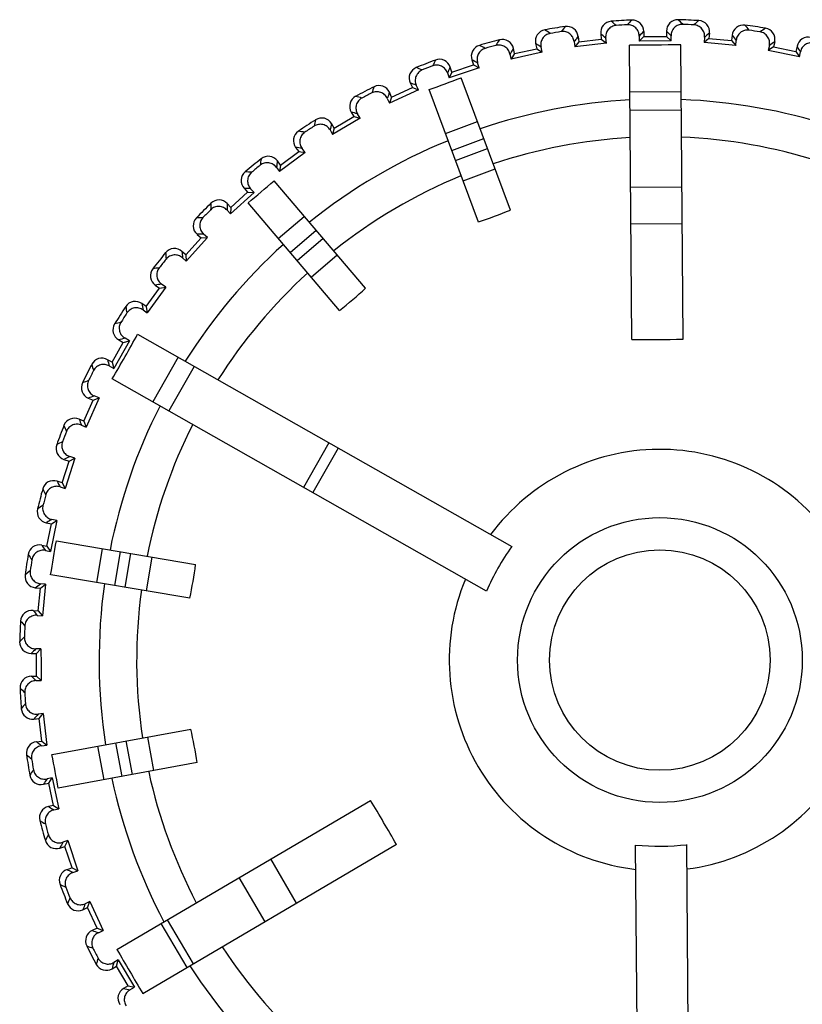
# Model space of a CAD drawing. Header units: millimetres. Extents: x 0 to 1105, y 0 to 772.
# Tile 35 of 50: x 195 to 209, y 621 to 638. Entities that reach past the tile are written whole.
import ezdxf

# ---------------------------------------------------------------- set-up
doc = ezdxf.new("R2010")
doc.units = ezdxf.units.MM
doc.header["$LTSCALE"] = 60.775
doc.layers.get('0').update_dxf_attribs({"linetype": 'CONTINUOUS'})

msp = doc.modelspace()

# ---------------------------------------------------------------- linework, layer by layer
at = {"linetype": 'Continuous'}
for p, q in [((206.379, 638.266), (206.38, 638.173)), ((206.779, 638.269), (206.78, 638.176)), ((207.535, 638.235), (207.526, 638.143)), ((205.157, 638.085), (205.167, 637.996)), ((205.237, 638.084), (205.167, 637.996)), ((205.208, 638.151), (205.227, 638.176)), ((205.227, 638.176), (205.237, 638.084)), ((205.237, 638.084), (205.634, 638.129)), ((205.624, 638.221), (205.634, 638.129)), ((205.634, 638.129), (205.723, 638.058)), ((205.723, 638.058), (205.712, 638.148)), ((206.3, 638.183), (206.301, 638.093)), ((206.38, 638.173), (206.301, 638.093)), ((206.86, 638.097), (206.301, 638.093)), ((206.38, 638.173), (206.78, 638.176)), ((206.78, 638.176), (206.86, 638.097)), ((206.86, 638.097), (206.859, 638.187)), ((207.448, 638.161), (207.439, 638.071)), ((207.526, 638.143), (207.439, 638.071)), ((207.995, 638.017), (207.439, 638.071)), ((207.526, 638.143), (207.924, 638.104)), ((207.933, 638.197), (207.924, 638.104)), ((207.924, 638.104), (207.995, 638.017)), ((207.933, 638.197), (207.967, 638.154)), ((207.967, 638.154), (208.004, 638.107)), ((207.995, 638.017), (208.004, 638.107)), ((208.681, 638.084), (208.662, 637.993)), ((204.595, 637.901), (204.049, 637.78)), ((204.082, 637.952), (204.09, 637.966)), ((204.11, 637.875), (204.09, 637.966)), ((204.11, 637.875), (204.5, 637.961)), ((204.48, 638.052), (204.5, 637.961)), ((204.5, 637.961), (204.595, 637.901)), ((204.595, 637.901), (204.576, 637.988)), ((205.723, 638.058), (205.167, 637.996)), ((206.17, 632.853), (206.131, 638.023)), ((207.07, 632.859), (207.031, 638.03)), ((208.587, 638.019), (208.568, 637.931)), ((208.662, 637.993), (208.568, 637.931)), ((209.116, 637.819), (208.568, 637.931)), ((208.662, 637.993), (209.054, 637.913)), ((209.073, 638.004), (209.054, 637.913)), ((209.054, 637.913), (209.116, 637.819)), ((209.073, 638.004), (209.08, 637.993)), ((209.116, 637.819), (209.134, 637.907)), ((203.361, 637.765), (203.39, 637.677)), ((204.03, 637.868), (204.049, 637.78)), ((204.11, 637.875), (204.049, 637.78)), ((203.491, 637.626), (202.96, 637.449)), ((203.011, 637.55), (202.96, 637.449)), ((202.974, 637.624), (202.981, 637.638)), ((203.011, 637.55), (202.981, 637.638)), ((203.011, 637.55), (203.39, 637.677)), ((203.39, 637.677), (203.491, 637.626)), ((203.491, 637.626), (203.462, 637.711)), ((202.932, 637.535), (202.96, 637.449)), ((204.039, 635.127), (203.173, 637.452)), ((202.421, 637.238), (201.912, 637.006)), ((201.951, 637.112), (202.315, 637.277)), ((202.277, 637.362), (202.315, 637.277)), ((202.315, 637.277), (202.421, 637.238)), ((202.421, 637.238), (202.383, 637.319)), ((203.477, 634.917), (202.611, 637.242)), ((206.137, 637.203), (207.037, 637.21)), ((201.875, 637.088), (201.912, 637.006)), ((201.951, 637.112), (201.912, 637.006)), ((201.951, 637.112), (201.913, 637.196)), ((206.14, 636.882), (207.04, 636.889)), ((201.398, 636.739), (200.915, 636.456)), ((200.944, 636.565), (201.289, 636.768)), ((201.242, 636.848), (201.289, 636.768)), ((201.289, 636.768), (201.398, 636.739)), ((201.398, 636.739), (201.352, 636.817)), ((202.897, 636.474), (203.459, 636.684)), ((200.87, 636.534), (200.915, 636.456)), ((200.944, 636.565), (200.897, 636.645)), ((200.944, 636.565), (200.915, 636.456)), ((203.009, 636.173), (203.571, 636.382)), ((200.265, 636.228), (200.321, 636.154)), ((200.432, 636.137), (200.378, 636.209)), ((203.074, 636), (203.636, 636.209)), ((199.999, 635.916), (199.944, 635.991)), ((200.432, 636.137), (199.982, 635.805)), ((199.999, 635.916), (200.321, 636.154)), ((200.321, 636.154), (200.432, 636.137)), ((199.929, 635.877), (199.982, 635.805)), ((199.999, 635.916), (199.982, 635.805)), ((203.207, 635.641), (203.77, 635.85)), ((199.359, 635.51), (199.422, 635.442)), ((199.535, 635.437), (199.474, 635.503)), ((201.495, 633.753), (199.886, 635.641)), ((206.15, 635.528), (207.05, 635.535)), ((199.535, 635.437), (199.122, 635.059)), ((199.127, 635.172), (199.422, 635.442)), ((199.422, 635.442), (199.535, 635.437)), ((199.061, 635.126), (199.122, 635.059)), ((199.127, 635.172), (199.064, 635.24)), ((199.127, 635.172), (199.122, 635.059)), ((201.038, 633.364), (199.429, 635.252)), ((199.961, 634.628), (200.417, 635.017)), ((206.155, 634.885), (207.055, 634.892)), ((198.337, 634.341), (198.603, 634.64)), ((198.715, 634.647), (198.344, 634.228)), ((198.533, 634.701), (198.603, 634.64)), ((198.603, 634.64), (198.715, 634.647)), ((198.715, 634.647), (198.648, 634.706)), ((200.169, 634.384), (200.626, 634.773)), ((200.289, 634.243), (200.746, 634.632)), ((198.337, 634.341), (198.268, 634.402)), ((198.277, 634.288), (198.344, 634.228)), ((198.337, 634.341), (198.344, 634.228)), ((200.537, 633.951), (200.994, 634.34)), ((197.639, 633.431), (197.872, 633.757)), ((197.983, 633.775), (197.658, 633.32)), ((197.796, 633.811), (197.872, 633.757)), ((197.872, 633.757), (197.983, 633.775)), ((197.983, 633.775), (197.91, 633.827)), ((197.639, 633.431), (197.564, 633.485)), ((197.639, 633.431), (197.658, 633.32)), ((197.585, 633.373), (197.658, 633.32)), ((197.346, 632.832), (197.268, 632.876)), ((197.489, 632.947), (204.061, 629.218)), ((197.04, 632.454), (197.237, 632.802)), ((197.346, 632.832), (197.07, 632.345)), ((197.157, 632.848), (197.237, 632.802)), ((197.237, 632.802), (197.346, 632.832)), ((198.203, 632.542), (197.759, 631.759)), ((197.04, 632.454), (196.959, 632.5)), ((196.992, 632.39), (197.07, 632.345)), ((197.04, 632.454), (197.07, 632.345)), ((198.482, 632.383), (198.038, 631.6)), ((203.617, 628.435), (197.044, 632.164)), ((196.811, 631.827), (196.728, 631.863)), ((196.546, 631.42), (196.706, 631.786)), ((196.811, 631.827), (196.587, 631.315)), ((196.621, 631.823), (196.706, 631.786)), ((196.706, 631.786), (196.811, 631.827)), ((196.546, 631.42), (196.461, 631.457)), ((196.505, 631.351), (196.587, 631.315)), ((196.546, 631.42), (196.587, 631.315)), ((200.849, 631.041), (200.405, 630.258)), ((201.012, 630.948), (200.568, 630.165)), ((196.163, 630.339), (196.284, 630.72)), ((196.195, 630.748), (196.207, 630.754)), ((196.195, 630.748), (196.284, 630.72)), ((196.384, 630.772), (196.215, 630.239)), ((196.284, 630.72), (196.384, 630.772)), ((196.384, 630.772), (196.298, 630.799)), ((196.163, 630.339), (196.075, 630.367)), ((196.163, 630.339), (196.215, 630.239)), ((196.129, 630.267), (196.215, 630.239)), ((195.884, 629.635), (195.896, 629.642)), ((195.884, 629.635), (195.975, 629.616)), ((195.895, 629.224), (195.975, 629.616)), ((196.069, 629.678), (195.957, 629.13)), ((195.975, 629.616), (196.069, 629.678)), ((196.069, 629.678), (195.981, 629.696)), ((196.062, 629.316), (198.508, 628.904)), ((195.804, 629.243), (195.895, 629.224)), ((195.869, 629.149), (195.957, 629.13)), ((195.895, 629.224), (195.957, 629.13)), ((196.77, 628.588), (196.87, 629.18)), ((197.087, 628.535), (197.187, 629.126)), ((197.269, 628.504), (197.369, 629.096)), ((197.647, 628.44), (197.747, 629.032)), ((195.734, 628.529), (195.782, 628.566)), ((195.871, 628.558), (195.782, 628.566)), ((195.784, 628.486), (195.871, 628.558)), ((195.871, 628.558), (195.817, 628.001)), ((198.408, 628.312), (195.962, 628.724)), ((195.692, 628.495), (195.734, 628.529)), ((195.692, 628.495), (195.784, 628.486)), ((195.745, 628.088), (195.784, 628.486)), ((195.653, 628.097), (195.745, 628.088)), ((195.745, 628.088), (195.817, 628.001)), ((195.727, 628.01), (195.817, 628.001)), ((195.619, 627.341), (195.712, 627.342)), ((195.791, 627.422), (195.701, 627.421)), ((195.712, 627.342), (195.791, 627.422)), ((195.715, 626.942), (195.712, 627.342)), ((195.791, 627.422), (195.793, 627.143)), ((195.793, 627.143), (195.795, 626.863)), ((195.622, 626.941), (195.715, 626.942)), ((195.705, 626.863), (195.795, 626.863)), ((195.715, 626.942), (195.795, 626.863)), ((195.667, 626.186), (195.76, 626.197)), ((195.83, 626.285), (195.741, 626.274)), ((195.76, 626.197), (195.83, 626.285)), ((195.804, 625.799), (195.76, 626.197)), ((195.83, 626.285), (195.892, 625.729)), ((195.986, 625.564), (198.426, 626.013)), ((195.712, 625.789), (195.804, 625.799)), ((195.737, 625.77), (195.712, 625.789)), ((195.804, 625.799), (195.892, 625.729)), ((197.399, 625.214), (197.29, 625.804)), ((197.775, 625.283), (197.667, 625.873)), ((195.803, 625.719), (195.892, 625.729)), ((196.901, 625.122), (196.792, 625.712)), ((197.217, 625.18), (197.108, 625.771)), ((198.534, 625.423), (196.095, 624.974)), ((195.987, 625.158), (195.9, 625.138)), ((195.927, 625.063), (195.987, 625.158)), ((195.987, 625.158), (196.108, 624.611)), ((195.836, 625.043), (195.927, 625.063)), ((196.013, 624.672), (195.927, 625.063)), ((197.122, 622.141), (201.58, 624.761)), ((196.013, 624.672), (195.922, 624.652)), ((195.936, 624.644), (195.922, 624.652)), ((196.013, 624.672), (196.108, 624.611)), ((196.02, 624.592), (196.108, 624.611)), ((196.124, 623.923), (196.212, 623.952)), ((196.262, 624.053), (196.177, 624.024)), ((196.212, 623.952), (196.262, 624.053)), ((196.338, 623.573), (196.212, 623.952)), ((196.262, 624.053), (196.439, 623.522)), ((202.036, 623.985), (197.578, 621.365)), ((206.295, 616.419), (206.238, 623.976)), ((207.195, 616.426), (207.138, 623.983)), ((200.283, 622.955), (199.828, 623.731)), ((196.338, 623.573), (196.25, 623.543)), ((196.264, 623.537), (196.25, 623.543)), ((196.338, 623.573), (196.439, 623.522)), ((196.354, 623.494), (196.439, 623.522)), ((199.729, 622.63), (199.273, 623.406)), ((196.527, 622.839), (196.611, 622.878)), ((196.651, 622.983), (196.569, 622.946)), ((196.611, 622.878), (196.651, 622.983)), ((196.777, 622.514), (196.611, 622.878)), ((196.651, 622.983), (196.882, 622.474)), ((196.777, 622.514), (196.692, 622.475)), ((196.777, 622.514), (196.882, 622.474)), ((198.357, 621.823), (197.901, 622.599)), ((198.468, 621.888), (198.012, 622.664)), ((196.8, 622.437), (196.882, 622.474)), ((197.041, 621.804), (197.121, 621.851)), ((197.149, 621.96), (197.072, 621.914)), ((197.121, 621.851), (197.149, 621.96)), ((197.323, 621.506), (197.121, 621.851)), ((197.149, 621.96), (197.432, 621.478)), ((197.323, 621.506), (197.243, 621.459)), ((197.323, 621.506), (197.432, 621.478)), ((197.355, 621.432), (197.432, 621.478))]:
    msp.add_line(p, q, dxfattribs=at)
for radius in [2.501, 1.936]:
    msp.add_circle((206.663, 627.225), radius, dxfattribs=at)
for centre, radius, start, end in [((205.823, 638.243), 0.2, 94.3633, 186.4325), ((206.663, 627.225), 11.25, 92.5094, 94.3607), ((186.048, 614.119), 31.338, 50.7021, 50.9114), ((228.697, 616.679), 31.338, 135.9588, 136.1681), ((206.179, 638.265), 0.2, 0.4377, 92.5068), ((206.979, 638.271), 0.2, 88.3633, 180.4325), ((184.791, 616.346), 31.338, 44.7021, 44.9114), ((206.663, 627.225), 11.25, 86.5094, 88.3607), ((227.474, 614.434), 31.338, 129.9588, 130.1681), ((207.336, 638.255), 0.2, 354.4378, 86.5067), ((204.676, 638.095), 0.2, 100.3633, 192.4325), ((206.663, 627.225), 11.25, 98.5094, 100.3607), ((187.531, 612.036), 31.338, 56.7021, 56.9114), ((206.663, 627.225), 11.171, 98.9349, 99.9353), ((229.679, 619.04), 31.338, 141.9588, 142.1681), ((205.028, 638.154), 0.2, 6.4378, 98.5067), ((206.663, 627.225), 11.171, 92.9349, 93.9353), ((228.52, 617.234), 30.538, 136.4721, 136.6869), ((184.96, 616.904), 30.538, 44.1832, 44.3981), ((206.663, 627.225), 11.171, 86.9349, 87.9353), ((227.356, 615.004), 30.538, 130.4721, 130.6869), ((208.132, 638.177), 0.2, 82.3633, 174.4325), ((183.774, 618.692), 31.338, 38.7021, 38.9114), ((206.663, 627.225), 11.25, 80.5094, 82.3607), ((206.663, 627.225), 11.171, 80.9349, 81.9353), ((226.023, 612.328), 31.338, 123.9588, 124.1681), ((208.485, 638.124), 0.2, 348.4377, 80.5067), ((206.663, 627.225), 11.25, 104.5094, 106.3607), ((230.408, 621.491), 31.338, 147.9588, 148.1681), ((203.895, 637.923), 0.2, 12.4377, 104.5068), ((229.41, 619.601), 30.493, 142.5299, 142.687), ((186.158, 614.692), 30.538, 50.1832, 50.3981), ((225.965, 612.908), 30.538, 124.4721, 124.6869), ((209.269, 637.964), 0.2, 76.3633, 168.4325), ((203.55, 637.828), 0.2, 106.3633, 198.4325), ((189.224, 610.119), 31.338, 62.7021, 62.9114), ((206.663, 627.225), 11.171, 104.9349, 105.9353), ((230.101, 622.009), 30.515, 148.5014, 148.687), ((187.58, 612.617), 30.538, 56.1832, 56.3981), ((208.625, 368.863), 269.17, 90.33929, 90.53086), ((183.304, 621.652), 30.519, 32.1832, 32.3734), ((206.663, 627.225), 11.25, 110.5094, 112.3607), ((230.878, 624.004), 31.338, 153.9588, 154.1681), ((202.791, 637.575), 0.2, 18.4377, 110.5068), ((189.212, 610.702), 30.538, 62.1832, 62.3981), ((202.459, 637.444), 0.2, 112.3633, 204.4325), ((191.107, 608.39), 31.338, 68.7021, 68.9114), ((206.663, 627.225), 11.171, 110.9349, 111.9353), ((230.517, 624.487), 30.515, 154.5014, 154.687), ((191.889, 666.876), 31.513, 289.8896, 290.9805), ((206.663, 627.225), 11.25, 116.5094, 118.3607), ((231.082, 626.553), 31.338, 159.9588, 160.1681), ((201.731, 637.113), 0.2, 24.4376, 116.5069), ((191.034, 608.969), 30.538, 68.1832, 68.3981), ((201.414, 636.949), 0.2, 118.3633, 210.4325), ((193.161, 606.867), 31.338, 74.7021, 74.9114), ((206.663, 627.225), 11.171, 116.9349, 117.9353), ((230.694, 626.988), 30.538, 160.4721, 160.6869), ((206.663, 627.225), 9.85, 93.0536, 108.6898), ((206.663, 627.225), 9.85, 72.1804, 87.8166), ((206.663, 627.225), 11.25, 122.5094, 124.3607), ((231.018, 629.109), 31.338, 165.9588, 166.1681), ((200.724, 636.544), 0.2, 30.4377, 122.5068), ((193.028, 607.435), 30.538, 74.1832, 74.3981), ((200.426, 636.347), 0.2, 124.3633, 216.4325), ((195.363, 605.568), 31.338, 80.7021, 80.9114), ((206.663, 627.225), 11.171, 122.9349, 123.9353), ((230.587, 629.502), 30.538, 166.4721, 166.6869), ((206.663, 627.225), 9.85, 112.1804, 128.6898), ((206.663, 627.225), 9.191, 93.2416, 108.5645), ((206.663, 627.225), 9.191, 72.3056, 87.6286), ((195.172, 606.118), 30.538, 80.1832, 80.3981), ((206.663, 627.225), 11.25, 128.5094, 130.3607), ((230.688, 631.645), 31.338, 171.9588, 172.1681), ((199.783, 635.872), 0.2, 36.4378, 128.5067), ((230.218, 631.99), 30.538, 172.4721, 172.6869), ((206.663, 627.225), 11.171, 128.9349, 129.9353), ((199.507, 635.645), 0.2, 130.3633, 222.4325), ((197.689, 604.505), 31.338, 86.7021, 86.9114), ((206.663, 627.225), 9.191, 112.3385, 128.5645), ((197.441, 605.033), 30.538, 86.1832, 86.3981), ((179.219, 659.432), 31.513, 309.8896, 310.9805), ((198.917, 635.105), 0.2, 42.4377, 134.5068), ((206.663, 627.225), 11.25, 134.5094, 136.3607), ((206.663, 627.225), 11.171, 134.9349, 135.9353), ((230.094, 634.132), 31.338, 177.9588, 178.1681), ((229.591, 634.426), 30.538, 178.4721, 178.6869), ((199.771, 645.724), 11.424, 288.9303, 291.9398), ((198.666, 634.851), 0.2, 136.3633, 228.4325), ((200.113, 603.692), 31.338, 92.7021, 92.9114), ((199.811, 604.19), 30.538, 92.1832, 92.3981), ((198.135, 634.252), 0.2, 48.4378, 140.5067), ((206.663, 627.225), 9.85, 132.1804, 147.8166), ((206.663, 627.225), 11.25, 140.5094, 142.3607), ((206.663, 627.225), 11.171, 140.9349, 141.9353), ((229.244, 636.543), 31.338, 183.9588, 184.1681), ((228.713, 636.783), 30.538, 184.4721, 184.6869), ((197.913, 633.973), 0.2, 142.3633, 234.4325), ((202.609, 603.136), 31.338, 98.7021, 98.9114), ((206.663, 627.225), 9.191, 132.3056, 147.6286), ((202.257, 603.6), 30.538, 98.1832, 98.3981), ((193.859, 642.251), 11.424, 308.9303, 311.9398), ((206.663, 627.225), 11.25, 146.5094, 148.3607), ((197.448, 633.323), 0.2, 54.4378, 146.5067), ((228.146, 638.853), 31.338, 189.9588, 190.1681), ((227.593, 639.036), 30.538, 190.4721, 190.6869), ((206.663, 627.225), 11.171, 146.9349, 147.9353), ((197.255, 633.022), 0.2, 148.3633, 240.4325), ((205.149, 602.844), 31.338, 104.7021, 104.9114), ((169.834, 648.117), 31.542, 329.6176, 331.2525), ((204.75, 603.269), 30.538, 104.1832, 104.3981), ((206.413, 660.159), 27.307, 269.4908, 271.3793), ((206.663, 627.225), 11.25, 152.5094, 154.3607), ((196.861, 632.326), 0.2, 60.4377, 152.5068), ((226.813, 641.034), 31.338, 195.9588, 196.1681), ((226.244, 641.159), 30.538, 196.4721, 196.6869), ((206.663, 627.225), 11.171, 152.9349, 153.9353), ((196.701, 632.007), 0.2, 154.3633, 246.4325), ((207.706, 602.819), 31.338, 110.7021, 110.9114), ((207.265, 603.2), 30.538, 110.1832, 110.3981), ((206.663, 627.225), 9.85, 153.0536, 168.6898), ((206.663, 627.225), 11.25, 158.5094, 160.3607), ((196.381, 631.273), 0.2, 66.4377, 158.5068), ((225.259, 643.065), 31.338, 201.9588, 202.1681), ((224.68, 643.129), 30.538, 202.4721, 202.6869), ((206.663, 627.225), 9.191, 153.2416, 168.5645), ((206.663, 627.225), 11.171, 158.9349, 159.9353), ((196.256, 630.939), 0.2, 160.3633, 252.4325), ((210.251, 603.062), 31.338, 116.7021, 116.9114), ((206.663, 627.225), 3.7, 37.4208, 143.4494), ((209.764, 603.412), 30.519, 116.1832, 116.3734), ((196.014, 630.176), 0.2, 72.4377, 164.5068), ((222.919, 644.925), 30.538, 208.4721, 208.6869), ((206.663, 627.225), 11.25, 164.5094, 166.3607), ((223.502, 644.922), 31.338, 207.9588, 208.1681), ((206.663, 627.225), 11.171, 164.9349, 165.9353), ((212.757, 603.57), 31.338, 122.7021, 122.9114), ((195.925, 629.831), 0.2, 166.3633, 258.4325), ((212.237, 603.866), 30.519, 122.1832, 122.3734), ((195.764, 629.047), 0.2, 78.4377, 170.5067), ((164.938, 634.256), 31.513, 349.8896, 350.9805), ((206.663, 627.225), 11.25, 170.5094, 172.3607), ((221.56, 646.585), 31.338, 213.9588, 214.1681), ((220.98, 646.528), 30.538, 214.4721, 214.6869), ((207.716, 626.628), 4.48, 144.6702, 156.1999), ((206.663, 627.225), 11.171, 170.9349, 171.9353), ((187.197, 630.505), 11.424, 348.9303, 351.9398), ((215.197, 604.336), 31.338, 128.7021, 128.9114), ((195.711, 628.694), 0.2, 172.3633, 264.4325), ((206.663, 627.225), 9.85, 172.1804, 188.6898), ((206.663, 627.225), 3.7, 157.4208, 263.4494), ((206.663, 627.225), 3.7, 277.4208, 23.4494), ((206.663, 627.225), 9.191, 172.3056, 188.5645), ((195.633, 627.898), 0.2, 84.4378, 176.5067), ((218.884, 647.918), 30.538, 220.4721, 220.6869), ((206.663, 627.225), 11.25, 176.5094, 178.3607), ((219.455, 648.036), 31.338, 219.9588, 220.1681), ((206.663, 627.225), 11.171, 176.9349, 177.9353), ((217.542, 605.354), 31.338, 134.7021, 134.9114), ((195.617, 627.541), 0.2, 178.3633, 270.4325), ((216.985, 605.522), 30.538, 134.1832, 134.3981), ((195.624, 626.741), 0.2, 90.4377, 182.5068), ((216.654, 649.083), 30.538, 226.4721, 226.6869), ((206.663, 627.225), 11.25, 182.5094, 184.3607), ((217.209, 649.26), 31.338, 225.9588, 226.1681), ((206.663, 627.225), 11.171, 182.9349, 183.9353), ((219.769, 606.611), 31.338, 140.7021, 140.9114), ((195.645, 626.385), 0.2, 184.3633, 276.4325), ((219.197, 606.72), 30.538, 140.1832, 140.3981), ((187.249, 623.65), 11.424, 8.9303, 11.9398), ((195.735, 625.59), 0.2, 96.4378, 188.5067), ((214.287, 649.972), 30.493, 232.5299, 232.687), ((206.663, 627.225), 11.25, 188.5094, 190.3607), ((214.848, 650.241), 31.338, 231.9588, 232.1681), ((206.663, 627.225), 11.171, 188.9349, 189.9353), ((165.049, 619.561), 31.513, 9.8896, 10.9805), ((221.852, 608.093), 31.338, 146.7021, 146.9114), ((195.793, 625.238), 0.2, 190.3633, 282.4325), ((221.271, 608.142), 30.538, 146.1832, 146.3981), ((206.663, 627.225), 9.85, 192.1804, 207.8166), ((206.663, 627.225), 9.191, 192.3377, 207.6286), ((178.267, 610.542), 27.307, 29.4908, 31.3793), ((195.965, 624.457), 0.2, 102.4377, 194.5068), ((211.879, 650.663), 30.515, 238.5014, 238.687), ((206.663, 627.225), 11.25, 194.5094, 196.3607), ((212.397, 650.971), 31.338, 237.9588, 238.1681), ((206.663, 627.225), 11.171, 194.9349, 195.9353), ((223.769, 609.786), 31.338, 152.7021, 152.9114), ((196.06, 624.113), 0.2, 196.3633, 288.4325), ((223.186, 609.774), 30.538, 152.1832, 152.3981), ((206.654, 628.436), 4.48, 264.6702, 276.1999), ((196.313, 623.354), 0.2, 108.4377, 200.5068), ((209.401, 651.08), 30.515, 244.5014, 244.687), ((206.663, 627.225), 11.25, 200.5094, 202.3607), ((209.884, 651.44), 31.338, 243.9588, 244.1681), ((206.663, 627.225), 11.171, 200.9349, 201.9353), ((225.498, 611.67), 31.338, 158.7021, 158.9114), ((196.444, 623.021), 0.2, 202.3633, 294.4325), ((224.92, 611.597), 30.538, 158.1832, 158.3981), ((196.775, 622.293), 0.2, 114.4376, 206.5069), ((206.9, 651.257), 30.538, 250.4721, 250.6869), ((206.663, 627.225), 11.25, 206.5094, 208.3607), ((207.335, 651.644), 31.338, 249.9588, 250.1681), ((206.663, 627.225), 11.171, 206.9349, 207.9353), ((206.663, 627.225), 9.191, 213.2416, 228.5645), ((227.021, 613.724), 31.338, 164.7021, 164.9114), ((429.431, 758.106), 269.17, 210.33929, 210.53086), ((196.939, 621.976), 0.2, 208.3633, 300.4325), ((226.453, 613.591), 30.538, 164.1832, 164.3981), ((206.663, 627.225), 9.85, 213.0536, 228.6898), ((197.344, 621.286), 0.2, 120.4377, 212.5068), ((204.387, 651.15), 30.538, 256.4721, 256.6869)]:
    msp.add_arc(centre, radius, start, end, dxfattribs=at)
for points, knots in [([(205.157, 638.085), (205.154, 638.111), (205.138, 638.164), (205.084, 638.226), (205.01, 638.263), (204.955, 638.265), (204.928, 638.261)], [0, 0, 0, 0, 0.247544, 0.496413, 0.747387, 1, 1, 1, 1]), ([(205.896, 638.37), (205.869, 638.368), (205.816, 638.353), (205.752, 638.301), (205.714, 638.229), (205.709, 638.174), (205.712, 638.148)], [0, 0, 0, 0, 0.252613, 0.503587, 0.752456, 1, 1, 1, 1]), ([(206.3, 638.183), (206.3, 638.209), (206.289, 638.263), (206.243, 638.331), (206.173, 638.375), (206.118, 638.383), (206.091, 638.382)], [0, 0, 0, 0, 0.247544, 0.496413, 0.747387, 1, 1, 1, 1]), ([(207.065, 638.389), (207.038, 638.39), (206.984, 638.381), (206.914, 638.336), (206.869, 638.268), (206.859, 638.214), (206.859, 638.187)], [0, 0, 0, 0, 0.252613, 0.503587, 0.752456, 1, 1, 1, 1]), ([(207.448, 638.161), (207.45, 638.187), (207.445, 638.242), (207.406, 638.314), (207.341, 638.365), (207.287, 638.379), (207.26, 638.381)], [0, 0, 0, 0, 0.247544, 0.496413, 0.747387, 1, 1, 1, 1]), ([(208.23, 638.286), (208.203, 638.29), (208.148, 638.286), (208.074, 638.249), (208.022, 638.185), (208.006, 638.133), (208.004, 638.107)], [0, 0, 0, 0, 0.252613, 0.503587, 0.752456, 1, 1, 1, 1]), ([(208.587, 638.019), (208.592, 638.045), (208.592, 638.1), (208.561, 638.175), (208.502, 638.233), (208.45, 638.253), (208.423, 638.257)], [0, 0, 0, 0, 0.247543, 0.496413, 0.747389, 1, 1, 1, 1]), ([(204.736, 638.229), (204.709, 638.224), (204.657, 638.204), (204.599, 638.145), (204.569, 638.069), (204.57, 638.014), (204.576, 637.988)], [0, 0, 0, 0, 0.252613, 0.503587, 0.752456, 1, 1, 1, 1]), ([(209.378, 638.062), (209.352, 638.068), (209.296, 638.071), (209.219, 638.041), (209.16, 637.983), (209.139, 637.933), (209.134, 637.907)], [0, 0, 0, 0, 0.252613, 0.503587, 0.752456, 1, 1, 1, 1]), ([(203.596, 637.967), (203.57, 637.96), (203.521, 637.934), (203.469, 637.87), (203.447, 637.791), (203.454, 637.736), (203.462, 637.711)], [0, 0, 0, 0, 0.252613, 0.503587, 0.752456, 1, 1, 1, 1]), ([(204.03, 637.868), (204.024, 637.894), (204.003, 637.944), (203.943, 638.001), (203.866, 638.029), (203.81, 638.026), (203.784, 638.019)], [0, 0, 0, 0, 0.247544, 0.496413, 0.747387, 1, 1, 1, 1]), ([(202.49, 637.588), (202.465, 637.578), (202.418, 637.547), (202.374, 637.477), (202.36, 637.397), (202.372, 637.343), (202.383, 637.319)], [0, 0, 0, 0, 0.252613, 0.503587, 0.752456, 1, 1, 1, 1]), ([(202.932, 637.535), (202.924, 637.56), (202.897, 637.607), (202.832, 637.657), (202.752, 637.678), (202.697, 637.669), (202.671, 637.659)], [0, 0, 0, 0, 0.247544, 0.496413, 0.747387, 1, 1, 1, 1]), ([(201.875, 637.088), (201.864, 637.112), (201.832, 637.157), (201.762, 637.2), (201.68, 637.212), (201.627, 637.197), (201.603, 637.185)], [0, 0, 0, 0, 0.247544, 0.496413, 0.747387, 1, 1, 1, 1]), ([(201.429, 637.095), (201.406, 637.082), (201.363, 637.047), (201.325, 636.973), (201.32, 636.891), (201.338, 636.839), (201.352, 636.817)], [0, 0, 0, 0, 0.25263, 0.503617, 0.752468, 1, 1, 1, 1]), ([(200.87, 636.534), (200.857, 636.557), (200.82, 636.598), (200.746, 636.633), (200.664, 636.636), (200.612, 636.616), (200.589, 636.601)], [0, 0, 0, 0, 0.247544, 0.496413, 0.747387, 1, 1, 1, 1]), ([(200.426, 636.494), (200.404, 636.479), (200.365, 636.439), (200.336, 636.362), (200.339, 636.28), (200.363, 636.23), (200.378, 636.209)], [0, 0, 0, 0, 0.252613, 0.503587, 0.752456, 1, 1, 1, 1]), ([(199.929, 635.877), (199.913, 635.898), (199.873, 635.935), (199.795, 635.963), (199.713, 635.957), (199.663, 635.932), (199.642, 635.915)], [0, 0, 0, 0, 0.247544, 0.496413, 0.747387, 1, 1, 1, 1]), ([(199.492, 635.791), (199.471, 635.774), (199.437, 635.73), (199.415, 635.65), (199.427, 635.569), (199.456, 635.522), (199.474, 635.503)], [0, 0, 0, 0, 0.252613, 0.503587, 0.752456, 1, 1, 1, 1]), ([(199.061, 635.126), (199.044, 635.145), (199, 635.178), (198.92, 635.197), (198.838, 635.183), (198.792, 635.153), (198.773, 635.134)], [0, 0, 0, 0, 0.247544, 0.496413, 0.747387, 1, 1, 1, 1]), ([(198.636, 634.995), (198.617, 634.975), (198.587, 634.928), (198.574, 634.846), (198.595, 634.767), (198.628, 634.723), (198.648, 634.706)], [0, 0, 0, 0, 0.252613, 0.503587, 0.752456, 1, 1, 1, 1]), ([(198.277, 634.288), (198.257, 634.306), (198.21, 634.333), (198.129, 634.344), (198.049, 634.322), (198.006, 634.286), (197.989, 634.265)], [0, 0, 0, 0, 0.247544, 0.496413, 0.747387, 1, 1, 1, 1]), ([(197.868, 634.113), (197.851, 634.092), (197.826, 634.042), (197.822, 633.959), (197.851, 633.882), (197.888, 633.842), (197.91, 633.827)], [0, 0, 0, 0, 0.252613, 0.503587, 0.752456, 1, 1, 1, 1]), ([(197.585, 633.373), (197.563, 633.388), (197.514, 633.411), (197.432, 633.413), (197.355, 633.382), (197.315, 633.343), (197.301, 633.32)], [0, 0, 0, 0, 0.247544, 0.496413, 0.747387, 1, 1, 1, 1]), ([(197.196, 633.156), (197.181, 633.133), (197.162, 633.081), (197.167, 632.998), (197.203, 632.925), (197.245, 632.889), (197.268, 632.876)], [0, 0, 0, 0, 0.252613, 0.503587, 0.752456, 1, 1, 1, 1]), ([(196.992, 632.39), (196.969, 632.403), (196.917, 632.421), (196.835, 632.414), (196.762, 632.376), (196.727, 632.332), (196.715, 632.308)], [0, 0, 0, 0, 0.247544, 0.496413, 0.747387, 1, 1, 1, 1]), ([(196.628, 632.134), (196.616, 632.11), (196.602, 632.056), (196.615, 631.974), (196.659, 631.905), (196.704, 631.873), (196.728, 631.863)], [0, 0, 0, 0, 0.252613, 0.503587, 0.752456, 1, 1, 1, 1]), ([(196.505, 631.351), (196.481, 631.362), (196.427, 631.373), (196.347, 631.358), (196.278, 631.313), (196.248, 631.266), (196.238, 631.241)], [0, 0, 0, 0, 0.247544, 0.496413, 0.747387, 1, 1, 1, 1]), ([(196.17, 631.058), (196.16, 631.033), (196.152, 630.977), (196.174, 630.898), (196.225, 630.833), (196.273, 630.807), (196.298, 630.799)], [0, 0, 0, 0, 0.252613, 0.503587, 0.752456, 1, 1, 1, 1]), ([(196.129, 630.267), (196.104, 630.275), (196.05, 630.281), (195.971, 630.257), (195.908, 630.205), (195.883, 630.155), (195.875, 630.129)], [0, 0, 0, 0, 0.247544, 0.496413, 0.747387, 1, 1, 1, 1]), ([(195.826, 629.94), (195.82, 629.914), (195.818, 629.858), (195.847, 629.781), (195.905, 629.722), (195.955, 629.701), (195.981, 629.696)], [0, 0, 0, 0, 0.252613, 0.503587, 0.752456, 1, 1, 1, 1]), ([(195.869, 629.149), (195.843, 629.154), (195.789, 629.155), (195.713, 629.123), (195.655, 629.064), (195.635, 629.012), (195.631, 628.985)], [0, 0, 0, 0, 0.247544, 0.496413, 0.747387, 1, 1, 1, 1]), ([(195.602, 628.792), (195.598, 628.766), (195.602, 628.71), (195.64, 628.637), (195.703, 628.584), (195.755, 628.569), (195.782, 628.566)], [0, 0, 0, 0, 0.252613, 0.503587, 0.752456, 1, 1, 1, 1]), ([(195.727, 628.01), (195.701, 628.013), (195.646, 628.007), (195.574, 627.968), (195.523, 627.903), (195.509, 627.85), (195.508, 627.823)], [0, 0, 0, 0, 0.247544, 0.496413, 0.747387, 1, 1, 1, 1]), ([(195.499, 627.628), (195.498, 627.601), (195.507, 627.546), (195.552, 627.477), (195.621, 627.431), (195.674, 627.421), (195.701, 627.421)], [0, 0, 0, 0, 0.252613, 0.503587, 0.752456, 1, 1, 1, 1]), ([(195.705, 626.863), (195.679, 626.863), (195.625, 626.852), (195.558, 626.805), (195.513, 626.735), (195.505, 626.68), (195.506, 626.653)], [0, 0, 0, 0, 0.247544, 0.496413, 0.747387, 1, 1, 1, 1]), ([(195.518, 626.459), (195.52, 626.432), (195.535, 626.378), (195.587, 626.314), (195.66, 626.276), (195.714, 626.271), (195.741, 626.274)], [0, 0, 0, 0, 0.252613, 0.503587, 0.752456, 1, 1, 1, 1]), ([(195.803, 625.719), (195.777, 625.716), (195.725, 625.7), (195.662, 625.647), (195.626, 625.572), (195.623, 625.517), (195.627, 625.49)], [0, 0, 0, 0, 0.247544, 0.496413, 0.747387, 1, 1, 1, 1]), ([(195.659, 625.298), (195.664, 625.271), (195.684, 625.219), (195.743, 625.161), (195.819, 625.131), (195.874, 625.132), (195.9, 625.138)], [0, 0, 0, 0, 0.252613, 0.503587, 0.752456, 1, 1, 1, 1]), ([(196.02, 624.592), (195.994, 624.587), (195.944, 624.565), (195.888, 624.505), (195.859, 624.428), (195.862, 624.372), (195.869, 624.346)], [0, 0, 0, 0, 0.247544, 0.496413, 0.747387, 1, 1, 1, 1]), ([(195.921, 624.158), (195.928, 624.132), (195.954, 624.083), (196.018, 624.031), (196.097, 624.009), (196.152, 624.016), (196.177, 624.024)], [0, 0, 0, 0, 0.252613, 0.503587, 0.752456, 1, 1, 1, 1]), ([(196.354, 623.494), (196.328, 623.486), (196.281, 623.459), (196.231, 623.394), (196.21, 623.314), (196.219, 623.259), (196.229, 623.234)], [0, 0, 0, 0, 0.247544, 0.496413, 0.747387, 1, 1, 1, 1]), ([(196.3, 623.052), (196.31, 623.027), (196.341, 622.981), (196.411, 622.936), (196.492, 622.922), (196.545, 622.935), (196.569, 622.946)], [0, 0, 0, 0, 0.252613, 0.503587, 0.752456, 1, 1, 1, 1]), ([(196.8, 622.437), (196.776, 622.426), (196.731, 622.394), (196.689, 622.324), (196.677, 622.243), (196.691, 622.189), (196.703, 622.165)], [0, 0, 0, 0, 0.247544, 0.496413, 0.747387, 1, 1, 1, 1]), ([(196.793, 621.992), (196.806, 621.968), (196.841, 621.925), (196.915, 621.888), (196.997, 621.882), (197.049, 621.901), (197.072, 621.914)], [0, 0, 0, 0, 0.252613, 0.503587, 0.752456, 1, 1, 1, 1]), ([(197.355, 621.432), (197.332, 621.419), (197.291, 621.383), (197.255, 621.309), (197.252, 621.226), (197.272, 621.174), (197.287, 621.151)], [0, 0, 0, 0, 0.247544, 0.496413, 0.747387, 1, 1, 1, 1])]:
    msp.add_open_spline(points, degree=3, knots=knots, dxfattribs=at)

doc.saveas('drawing.dxf')
